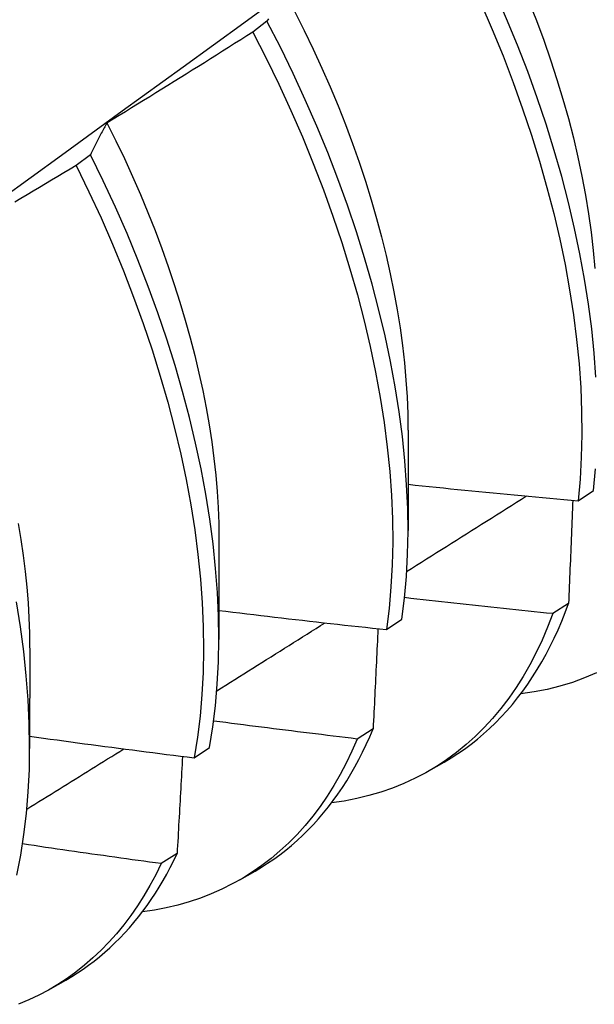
# Model space of a CAD drawing. Header units: inches. Extents: x 11 to 247, y 21 to 122.
# Tile 54 of 64: x 222.803 to 222.909, y 93.022 to 93.203. Entities that reach past the tile are written whole.
import ezdxf

# ---------------------------------------------------------------- set-up
doc = ezdxf.new("R2010")
doc.units = ezdxf.units.IN
doc.header["$MEASUREMENT"] = 0
doc.layers.add('Visible Edges(ANSI)', color=7, linetype='Continuous', lineweight=25)

msp = doc.modelspace()

# ---------------------------------------------------------------- linework, layer by layer
at = {"layer": 'Visible Edges(ANSI)'}
for p, q in [((222.84853, 93.20305), (222.84591, 93.20106)), ((222.81605, 93.1785), (222.81342, 93.17652)), ((222.87449, 93.12783), (222.87447, 93.10939)), ((222.90576, 93.11487), (222.9086, 93.11678)), ((222.83969, 93.1078), (222.83967, 93.08936)), ((222.904, 93.09597), (222.9011, 93.09411)), ((222.8705, 93.09119), (222.87335, 93.0931)), ((222.80489, 93.08776), (222.80487, 93.06932)), ((222.86805, 93.07292), (222.86514, 93.07106)), ((222.83512, 93.0676), (222.83798, 93.0695)), ((222.87832, 93.06519), (222.88113, 93.06681)), ((222.83199, 93.04999), (222.82907, 93.04814)), ((222.84352, 93.04515), (222.84633, 93.04677)), ((222.80872, 93.02512), (222.81153, 93.02673))]:
    msp.add_line(p, q, dxfattribs=at)
at = {"layer": 'Visible Edges(ANSI)', "flags": 128}
for points in [[(222.66456, 93.07283), (222.67587, 93.08096), (222.68716, 93.08908), (222.69845, 93.09721), (222.70972, 93.10534), (222.72099, 93.11346), (222.73224, 93.12159), (222.74348, 93.12971), (222.75472, 93.13784), (222.76594, 93.14596), (222.77715, 93.15408), (222.78836, 93.1622), (222.79955, 93.17031), (222.81074, 93.17843), (222.82191, 93.18654), (222.83308, 93.19465), (222.84424, 93.20276), (222.85538, 93.21087), (222.86652, 93.21897), (222.87765, 93.22707), (222.88877, 93.23517), (222.89988, 93.24326), (222.91098, 93.25135)], [(222.88457, 93.23206), (222.88651, 93.2285), (222.88839, 93.22492), (222.89019, 93.22132), (222.89192, 93.2177), (222.89358, 93.21408), (222.89516, 93.21045), (222.89666, 93.20681), (222.89809, 93.20318), (222.89943, 93.19955), (222.9007, 93.19593), (222.90187, 93.19232), (222.90297, 93.18872), (222.90397, 93.18514), (222.90489, 93.18158), (222.90572, 93.17805), (222.90646, 93.17455), (222.90712, 93.17108), (222.90768, 93.16764), (222.90816, 93.16424), (222.90855, 93.16088), (222.90885, 93.15756)], [(222.90903, 93.13758), (222.90871, 93.14199), (222.90826, 93.14646), (222.90767, 93.15101), (222.90695, 93.1556), (222.9061, 93.16026), (222.90511, 93.16495), (222.904, 93.16969), (222.90275, 93.17447), (222.90137, 93.17927), (222.89987, 93.1841), (222.89824, 93.18894), (222.89649, 93.19379), (222.89461, 93.19865), (222.89262, 93.20351), (222.8905, 93.20836), (222.88828, 93.21319), (222.88593, 93.21801), (222.88348, 93.2228), (222.88092, 93.22756)], [(222.88786, 93.20637), (222.88996, 93.20152), (222.89195, 93.19666), (222.89381, 93.1918), (222.89556, 93.18695), (222.89718, 93.18211), (222.89867, 93.17729), (222.90004, 93.17248), (222.90128, 93.16771), (222.90238, 93.16298), (222.90336, 93.15828), (222.9042, 93.15363), (222.90491, 93.14904), (222.90549, 93.1445), (222.90593, 93.14003), (222.90624, 93.13563), (222.90641, 93.13131), (222.90645, 93.12706), (222.90635, 93.1229), (222.90612, 93.11884), (222.90576, 93.11487)], [(222.8488, 93.2035), (222.84867, 93.20327), (222.84853, 93.20305)], [(222.85366, 93.20478), (222.85539, 93.20134), (222.85705, 93.19789), (222.85864, 93.19443), (222.86016, 93.19097), (222.8616, 93.1875), (222.86297, 93.18403), (222.86427, 93.18056), (222.86549, 93.1771), (222.86663, 93.17365), (222.8677, 93.17021), (222.86869, 93.16678), (222.8696, 93.16337), (222.87044, 93.15998), (222.8712, 93.15662), (222.87188, 93.15328), (222.87248, 93.14996), (222.873, 93.14668), (222.87344, 93.14344), (222.87381, 93.14023), (222.87409, 93.13707), (222.87429, 93.13395), (222.87442, 93.13087), (222.87446, 93.12785)], [(222.87335, 93.0931), (222.87383, 93.09698), (222.87418, 93.10096), (222.87439, 93.10504), (222.87447, 93.10921), (222.87441, 93.11347), (222.87422, 93.1178), (222.87389, 93.12221), (222.87343, 93.12669), (222.87284, 93.13124), (222.87211, 93.13584), (222.87125, 93.14049), (222.87025, 93.14519), (222.86913, 93.14994), (222.86787, 93.15471), (222.86649, 93.15952), (222.86498, 93.16434), (222.86334, 93.16919), (222.86158, 93.17404), (222.8597, 93.1789), (222.8577, 93.18376), (222.85558, 93.18861), (222.85334, 93.19344), (222.85099, 93.19826), (222.84853, 93.20305)], [(222.84591, 93.20106), (222.8448, 93.20036), (222.84369, 93.19965), (222.84258, 93.19894), (222.84147, 93.19824), (222.84036, 93.19753), (222.83924, 93.19683), (222.83813, 93.19613), (222.83701, 93.19542), (222.8359, 93.19472), (222.83478, 93.19402), (222.83367, 93.19333), (222.83255, 93.19263), (222.83143, 93.19193), (222.83031, 93.19124), (222.8292, 93.19054), (222.82808, 93.18985), (222.82696, 93.18916), (222.82584, 93.18847), (222.82471, 93.18778), (222.82359, 93.18709), (222.82247, 93.1864), (222.82135, 93.18571), (222.82022, 93.18503), (222.8191, 93.18434)], [(222.84591, 93.20106), (222.84836, 93.19627), (222.8507, 93.19146), (222.85293, 93.18662), (222.85504, 93.18177), (222.85704, 93.17691), (222.85891, 93.17205), (222.86066, 93.1672), (222.86229, 93.16236), (222.86379, 93.15753), (222.86516, 93.15273), (222.86641, 93.14796), (222.86752, 93.14322), (222.86851, 93.13852), (222.86936, 93.13387), (222.87007, 93.12927), (222.87066, 93.12473), (222.87111, 93.12026), (222.87143, 93.11585), (222.87161, 93.11152), (222.87165, 93.10727), (222.87157, 93.10311), (222.87134, 93.09904), (222.87099, 93.09506), (222.8705, 93.09119)], [(222.8191, 93.18434), (222.81897, 93.18411), (222.81883, 93.18388), (222.8187, 93.18365), (222.81857, 93.18341), (222.81844, 93.18318), (222.81831, 93.18294), (222.81818, 93.1827), (222.81805, 93.18246), (222.81792, 93.18222), (222.81779, 93.18198), (222.81766, 93.18174), (222.81754, 93.1815), (222.81741, 93.18126), (222.81728, 93.18101), (222.81716, 93.18076), (222.81703, 93.18052), (222.81691, 93.18027), (222.81678, 93.18002), (222.81666, 93.17977), (222.81654, 93.17952), (222.81642, 93.17927), (222.81629, 93.17901), (222.81617, 93.17876), (222.81605, 93.1785)], [(222.81909, 93.18434), (222.82072, 93.18107), (222.82229, 93.17778), (222.82379, 93.17448), (222.82524, 93.17118), (222.82662, 93.16787), (222.82793, 93.16456), (222.82918, 93.16125), (222.83036, 93.15794), (222.83147, 93.15465), (222.83252, 93.15136), (222.83349, 93.14808), (222.8344, 93.14482), (222.83524, 93.14157), (222.83601, 93.13835), (222.83671, 93.13515), (222.83733, 93.13197), (222.83788, 93.12883), (222.83836, 93.12571), (222.83877, 93.12263), (222.8391, 93.11958), (222.83936, 93.11657), (222.83954, 93.11361), (222.83965, 93.11069), (222.83968, 93.10781)], [(222.83798, 93.0695), (222.83859, 93.07328), (222.83906, 93.07717), (222.83939, 93.08116), (222.8396, 93.08525), (222.83967, 93.08942), (222.8396, 93.09368), (222.8394, 93.09802), (222.83907, 93.10244), (222.8386, 93.10692), (222.838, 93.11147), (222.83726, 93.11608), (222.83639, 93.12073), (222.83539, 93.12544), (222.83426, 93.13018), (222.833, 93.13496), (222.83161, 93.13976), (222.83009, 93.14459), (222.82844, 93.14944), (222.82668, 93.15429), (222.82479, 93.15915), (222.82278, 93.16401), (222.82065, 93.16885), (222.81841, 93.17369), (222.81605, 93.1785)], [(222.81342, 93.17652), (222.8123, 93.17584), (222.81117, 93.17516), (222.81004, 93.17448), (222.80891, 93.1738), (222.80778, 93.17312), (222.80665, 93.17244), (222.80552, 93.17177), (222.80439, 93.17109), (222.80326, 93.17042), (222.80213, 93.16975)], [(222.81342, 93.17652), (222.81577, 93.1717), (222.818, 93.16687), (222.82012, 93.16202), (222.82212, 93.15716), (222.824, 93.1523), (222.82576, 93.14745), (222.8274, 93.1426), (222.8289, 93.13778), (222.83029, 93.13297), (222.83154, 93.1282), (222.83266, 93.12346), (222.83365, 93.11876), (222.83451, 93.1141), (222.83524, 93.1095), (222.83583, 93.10496), (222.83629, 93.10048), (222.83661, 93.09607), (222.8368, 93.09174), (222.83686, 93.08748), (222.83678, 93.08331), (222.83656, 93.07924), (222.83621, 93.07525), (222.83573, 93.07137), (222.83512, 93.0676)], [(222.9086, 93.11678), (222.90896, 93.12076)], [(222.87448, 93.1179), (222.87578, 93.11776), (222.87708, 93.11763), (222.87838, 93.11749), (222.87968, 93.11736), (222.88099, 93.11723), (222.88229, 93.11709), (222.88359, 93.11696), (222.8849, 93.11683), (222.8862, 93.1167), (222.8875, 93.11658), (222.8888, 93.11645), (222.89011, 93.11632), (222.89141, 93.1162), (222.89272, 93.11607), (222.89402, 93.11595), (222.89532, 93.11582), (222.89663, 93.1157), (222.89793, 93.11558), (222.89924, 93.11546), (222.90054, 93.11534), (222.90185, 93.11522), (222.90315, 93.1151), (222.90446, 93.11498), (222.90576, 93.11487)], [(222.87422, 93.10186), (222.87514, 93.10243), (222.87606, 93.10301), (222.87698, 93.10359), (222.8779, 93.10417), (222.87881, 93.10475), (222.87973, 93.10533), (222.88065, 93.1059), (222.88157, 93.10648), (222.88249, 93.10706), (222.8834, 93.10764), (222.88432, 93.10822), (222.88524, 93.1088), (222.88616, 93.10938), (222.88707, 93.10996), (222.88799, 93.11054), (222.88891, 93.11111), (222.88982, 93.11169), (222.89074, 93.11227), (222.89166, 93.11285), (222.89258, 93.11343), (222.89349, 93.11401), (222.89441, 93.11459), (222.89533, 93.11517), (222.89624, 93.11575)], [(222.90478, 93.11495), (222.90475, 93.11417), (222.90472, 93.11338), (222.90469, 93.1126), (222.90466, 93.11181), (222.90463, 93.11102), (222.90459, 93.11023), (222.90456, 93.10945), (222.90453, 93.10866), (222.9045, 93.10787), (222.90447, 93.10708), (222.90444, 93.10629), (222.9044, 93.1055), (222.90437, 93.10471), (222.90434, 93.10392), (222.90431, 93.10312), (222.90427, 93.10233), (222.90424, 93.10154), (222.90421, 93.10074), (222.90417, 93.09995), (222.90414, 93.09916), (222.90411, 93.09836), (222.90407, 93.09757), (222.90404, 93.09677), (222.904, 93.09597)], [(222.80278, 93.1107), (222.80327, 93.10773), (222.8037, 93.10478), (222.80405, 93.10186), (222.80434, 93.09897), (222.80457, 93.09612), (222.80472, 93.09331), (222.80482, 93.09053), (222.80484, 93.0878)], [(222.8025, 93.04601), (222.80322, 93.04968), (222.80382, 93.05347), (222.80428, 93.05737), (222.80461, 93.06136), (222.80481, 93.06545), (222.80487, 93.06963), (222.8048, 93.0739), (222.80459, 93.07824), (222.80425, 93.08266), (222.80377, 93.08715), (222.80316, 93.0917), (222.80242, 93.09631)], [(222.9011, 93.09411), (222.89997, 93.09422), (222.89883, 93.09434), (222.89769, 93.09445), (222.89655, 93.09457), (222.89542, 93.09469), (222.89428, 93.09481), (222.89314, 93.09492), (222.89201, 93.09504), (222.89087, 93.09516), (222.88973, 93.09529), (222.8886, 93.09541), (222.88746, 93.09553), (222.88633, 93.09565), (222.88519, 93.09578), (222.88405, 93.0959), (222.88292, 93.09602), (222.88178, 93.09615), (222.88065, 93.09628), (222.87951, 93.0964), (222.87838, 93.09653), (222.87724, 93.09666), (222.87611, 93.09679), (222.87497, 93.09692), (222.87384, 93.09705)], [(222.83967, 93.0947), (222.84096, 93.09455), (222.84224, 93.09439), (222.84352, 93.09424), (222.8448, 93.09409), (222.84609, 93.09393), (222.84737, 93.09378), (222.84865, 93.09363), (222.84994, 93.09348), (222.85122, 93.09333), (222.85251, 93.09318), (222.85379, 93.09304), (222.85507, 93.09289), (222.85636, 93.09274), (222.85764, 93.0926), (222.85893, 93.09245), (222.86021, 93.09231), (222.8615, 93.09217), (222.86278, 93.09202), (222.86407, 93.09188), (222.86535, 93.09174), (222.86664, 93.0916), (222.86793, 93.09146), (222.86921, 93.09132), (222.8705, 93.09119)], [(222.88113, 93.06681), (222.8824, 93.06757), (222.88364, 93.06837), (222.88486, 93.06922), (222.88606, 93.0701), (222.88723, 93.07103), (222.88837, 93.072), (222.88948, 93.073), (222.89057, 93.07405), (222.89163, 93.07514), (222.89267, 93.07627), (222.89367, 93.07743), (222.89464, 93.07864), (222.89559, 93.07988), (222.89651, 93.08117), (222.8974, 93.08248), (222.89825, 93.08384), (222.89908, 93.08523), (222.89988, 93.08666), (222.90064, 93.08813), (222.90138, 93.08963), (222.90208, 93.09116), (222.90276, 93.09273), (222.9034, 93.09434), (222.904, 93.09597)], [(222.9011, 93.09411), (222.90016, 93.09164), (222.89914, 93.08926), (222.89805, 93.08695), (222.89689, 93.08472), (222.89566, 93.08258), (222.89436, 93.08052), (222.89299, 93.07855), (222.89155, 93.07666), (222.89004, 93.07486), (222.88847, 93.07316), (222.88684, 93.07154), (222.88514, 93.07002), (222.88338, 93.06859), (222.88156, 93.06725), (222.87969, 93.06602), (222.87775, 93.06487), (222.87576, 93.06383), (222.87372, 93.06288), (222.87162, 93.06204), (222.86947, 93.06129), (222.86727, 93.06065), (222.86503, 93.0601), (222.86274, 93.05966), (222.8604, 93.05932)], [(222.83929, 93.07994), (222.84013, 93.08046), (222.84096, 93.08098), (222.84179, 93.0815), (222.84262, 93.08202), (222.84345, 93.08254), (222.84428, 93.08306), (222.84511, 93.08358), (222.84594, 93.0841), (222.84677, 93.08462), (222.84761, 93.08514), (222.84844, 93.08566), (222.84927, 93.08618), (222.8501, 93.0867), (222.85093, 93.08722), (222.85176, 93.08774), (222.85259, 93.08826), (222.85342, 93.08878), (222.85425, 93.0893), (222.85508, 93.08983), (222.85591, 93.09035), (222.85674, 93.09087), (222.85757, 93.09139), (222.8584, 93.09191), (222.85923, 93.09243)], [(222.86893, 93.09135), (222.8689, 93.09059), (222.86886, 93.08983), (222.86883, 93.08906), (222.86879, 93.0883), (222.86876, 93.08753), (222.86872, 93.08677), (222.86869, 93.086), (222.86865, 93.08524), (222.86861, 93.08447), (222.86858, 93.0837), (222.86854, 93.08293), (222.8685, 93.08217), (222.86847, 93.0814), (222.86843, 93.08063), (222.86839, 93.07986), (222.86835, 93.07909), (222.86832, 93.07832), (222.86828, 93.07755), (222.86824, 93.07678), (222.8682, 93.07601), (222.86817, 93.07524), (222.86813, 93.07447), (222.86809, 93.07369), (222.86805, 93.07292)], [(222.90915, 93.0832), (222.90696, 93.08228), (222.90471, 93.08148), (222.90241, 93.08078), (222.90006, 93.08019), (222.89765, 93.07972), (222.8952, 93.07936)], [(222.86514, 93.07106), (222.86404, 93.07119), (222.86294, 93.07133), (222.86184, 93.07146), (222.86073, 93.07159), (222.85963, 93.07172), (222.85853, 93.07186), (222.85743, 93.07199), (222.85633, 93.07213), (222.85523, 93.07226), (222.85413, 93.0724), (222.85303, 93.07254), (222.85193, 93.07267), (222.85083, 93.07281), (222.84973, 93.07295), (222.84863, 93.07309), (222.84753, 93.07323), (222.84643, 93.07337), (222.84533, 93.07351), (222.84423, 93.07365), (222.84313, 93.0738), (222.84203, 93.07394), (222.84093, 93.07408), (222.83983, 93.07423), (222.83873, 93.07437)], [(222.84633, 93.04677), (222.8475, 93.04747), (222.84865, 93.04821), (222.84978, 93.04898), (222.85089, 93.04979), (222.85198, 93.05063), (222.85304, 93.0515), (222.85408, 93.05241), (222.8551, 93.05336), (222.8561, 93.05434), (222.85707, 93.05535), (222.85802, 93.0564), (222.85894, 93.05748), (222.85984, 93.05859), (222.86071, 93.05974), (222.86156, 93.06092), (222.86239, 93.06213), (222.86319, 93.06337), (222.86396, 93.06464), (222.86471, 93.06595), (222.86543, 93.06728), (222.86612, 93.06865), (222.86679, 93.07004), (222.86743, 93.07147), (222.86805, 93.07292)], [(222.80487, 93.07157), (222.80613, 93.07139), (222.80739, 93.07122), (222.80865, 93.07105), (222.80991, 93.07088), (222.81116, 93.0707), (222.81242, 93.07053), (222.81368, 93.07037), (222.81494, 93.0702), (222.8162, 93.07003), (222.81746, 93.06986), (222.81872, 93.0697), (222.81998, 93.06953), (222.82124, 93.06936), (222.8225, 93.0692), (222.82376, 93.06904), (222.82503, 93.06887), (222.82629, 93.06871), (222.82755, 93.06855), (222.82881, 93.06839), (222.83007, 93.06823), (222.83133, 93.06807), (222.8326, 93.06791), (222.83386, 93.06776), (222.83512, 93.0676)], [(222.86514, 93.07106), (222.86416, 93.06881), (222.86312, 93.06664), (222.86201, 93.06453), (222.86084, 93.0625), (222.8596, 93.06055), (222.8583, 93.05867), (222.85695, 93.05687), (222.85553, 93.05515), (222.85405, 93.05351), (222.85252, 93.05196), (222.85092, 93.05048), (222.84927, 93.04909), (222.84757, 93.04779), (222.84582, 93.04657), (222.84401, 93.04544), (222.84215, 93.0444), (222.84024, 93.04344), (222.83828, 93.04258), (222.83628, 93.0418), (222.83423, 93.04111), (222.83213, 93.04052), (222.83, 93.04001), (222.82782, 93.0396), (222.8256, 93.03928)], [(222.80435, 93.05816), (222.80509, 93.05862), (222.80583, 93.05908), (222.80658, 93.05954), (222.80732, 93.06), (222.80806, 93.06047), (222.80881, 93.06093), (222.80955, 93.06139), (222.8103, 93.06185), (222.81104, 93.06232), (222.81178, 93.06278), (222.81253, 93.06324), (222.81327, 93.0637), (222.81401, 93.06416), (222.81475, 93.06463), (222.8155, 93.06509), (222.81624, 93.06555), (222.81698, 93.06601), (222.81773, 93.06648), (222.81847, 93.06694), (222.81921, 93.0674), (222.81996, 93.06787), (222.8207, 93.06833), (222.82144, 93.06879), (222.82218, 93.06925)], [(222.83298, 93.06787), (222.83294, 93.06713), (222.8329, 93.06638), (222.83286, 93.06564), (222.83282, 93.0649), (222.83278, 93.06416), (222.83274, 93.06342), (222.8327, 93.06267), (222.83266, 93.06193), (222.83262, 93.06119), (222.83258, 93.06044), (222.83253, 93.0597), (222.83249, 93.05895), (222.83245, 93.05821), (222.83241, 93.05746), (222.83237, 93.05671), (222.83233, 93.05597), (222.83228, 93.05522), (222.83224, 93.05447), (222.8322, 93.05373), (222.83216, 93.05298), (222.83211, 93.05223), (222.83207, 93.05148), (222.83203, 93.05073), (222.83199, 93.04999)], [(222.82907, 93.04814), (222.828, 93.04828), (222.82694, 93.04843), (222.82588, 93.04857), (222.82481, 93.04872), (222.82375, 93.04887), (222.82269, 93.04901), (222.82162, 93.04916), (222.82056, 93.04931), (222.8195, 93.04946), (222.81843, 93.04961), (222.81737, 93.04976), (222.81631, 93.04991), (222.81525, 93.05006), (222.81418, 93.05022), (222.81312, 93.05037), (222.81206, 93.05052), (222.811, 93.05068), (222.80994, 93.05083), (222.80888, 93.05099), (222.80781, 93.05114), (222.80675, 93.0513), (222.80569, 93.05146), (222.80463, 93.05161), (222.80357, 93.05177)], [(222.81153, 93.02673), (222.81261, 93.02737), (222.81366, 93.02804), (222.8147, 93.02874), (222.81572, 93.02947), (222.81673, 93.03023), (222.81771, 93.03102), (222.81868, 93.03184), (222.81962, 93.03268), (222.82055, 93.03356), (222.82146, 93.03446), (222.82235, 93.03539), (222.82321, 93.03635), (222.82406, 93.03734), (222.82489, 93.03836), (222.82569, 93.0394), (222.82648, 93.04047), (222.82724, 93.04157), (222.82799, 93.04269), (222.82871, 93.04384), (222.82941, 93.04502), (222.83008, 93.04622), (222.83074, 93.04745), (222.83137, 93.04871), (222.83199, 93.04999)], [(222.82907, 93.04814), (222.82806, 93.04609), (222.827, 93.04412), (222.82588, 93.04221), (222.82471, 93.04036), (222.82348, 93.03859), (222.82219, 93.03689), (222.82085, 93.03526), (222.81946, 93.0337), (222.81802, 93.03221), (222.81652, 93.0308), (222.81498, 93.02946), (222.81338, 93.0282), (222.81174, 93.02702), (222.81005, 93.02591), (222.80832, 93.02489), (222.80653, 93.02394), (222.80471, 93.02307), (222.80284, 93.02228)]]:
    msp.add_lwpolyline(points, dxfattribs=at)

doc.saveas('drawing.dxf')
